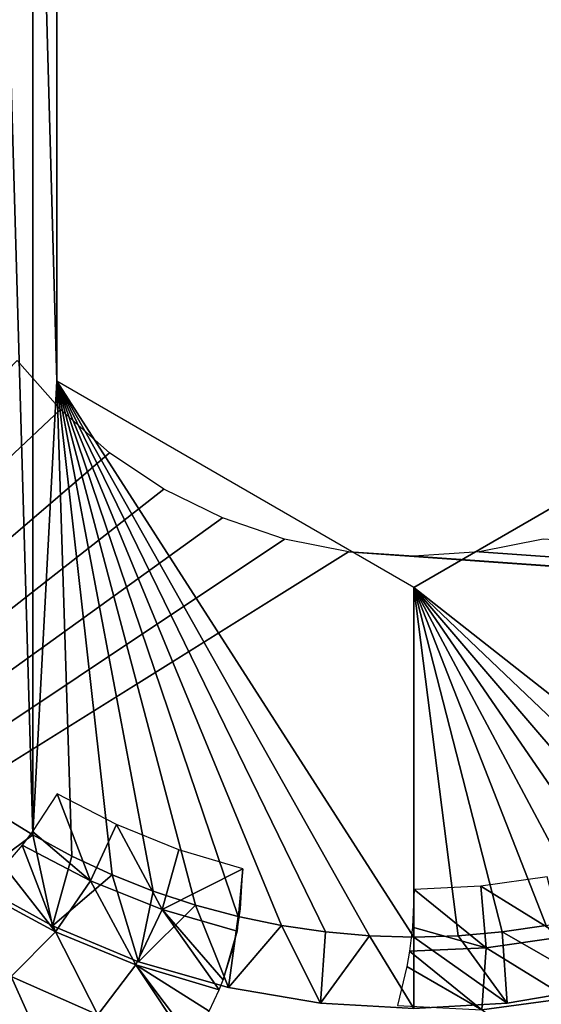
# Model space of a CAD drawing. Header units: millimetres. Extents: x -188 to 188, y -72 to 72.
# Tile 31 of 102: x -57.66 to -55.46, y -66.48 to -62.35. Entities that reach past the tile are written whole.
import ezdxf

# ---------------------------------------------------------------- set-up
doc = ezdxf.new("R2010")
doc.units = ezdxf.units.MM
doc.header["$LTSCALE"] = 65.185185
for name, color, linetype in [('1', 7, 'CONTINUOUS'), ('104', 7, 'CONTINUOUS'), ('106', 7, 'CONTINUOUS'), ('108', 7, 'CONTINUOUS'), ('111', 7, 'CONTINUOUS'), ('112', 7, 'CONTINUOUS'), ('113', 7, 'CONTINUOUS'), ('136', 7, 'CONTINUOUS'), ('139', 7, 'CONTINUOUS'), ('2', 7, 'CONTINUOUS'), ('8', 7, 'CONTINUOUS'), ('84', 7, 'CONTINUOUS')]:
    doc.layers.add(name, color=color, linetype=linetype)

msp = doc.modelspace()

# ---------------------------------------------------------------- linework, layer by layer
at = {"layer": '1', "color": 7, "linetype": 'Continuous'}
for points in [[(187.5, -72.5), (-187.5, -72.5), (187.5, 72.5), (187.5, -72.5)], [(187.5, 72.5), (-187.5, -72.5), (-187.5, 72.5), (187.5, 72.5)]]:
    msp.add_3dface(points, dxfattribs=at)
at = {"layer": '104', "linetype": 'Continuous'}
for points in [[(-57.359, -65.9631, 12.0144), (-57.4987, -65.5988, 12), (-57.602, -65.7571, 12.0076), (-57.359, -65.9631, 12.0144)], [(-57.2484, -65.7279, 12), (-57.4987, -65.5988, 12), (-57.359, -65.9631, 12.0144), (-57.2484, -65.7279, 12)], [(-57.0572, -66.0837, 12.0144), (-57.2484, -65.7279, 12), (-57.359, -65.9631, 12.0144), (-57.0572, -66.0837, 12.0144)], [(-56.9873, -65.8329, 12), (-57.2484, -65.7279, 12), (-57.0572, -66.0837, 12.0144), (-56.9873, -65.8329, 12)], [(-57.6457, -65.8143, 12.0144), (-57.359, -65.9631, 12.0144), (-57.602, -65.7571, 12.0076), (-57.6457, -65.8143, 12.0144)], [(-57.6457, -65.8143, 12.0144), (-57.721, -65.9022, 12.0299), (-57.5052, -66.1784, 12.0575), (-57.6457, -65.8143, 12.0144)], [(-57.359, -65.9631, 12.0144), (-57.6457, -65.8143, 12.0144), (-57.5052, -66.1784, 12.0575), (-57.359, -65.9631, 12.0144)], [(-56.7181, -65.9128, 12), (-56.9873, -65.8329, 12), (-57.0572, -66.0837, 12.0144), (-56.7181, -65.9128, 12)], [(-57.5052, -66.1784, 12.0575), (-57.721, -65.9022, 12.0299), (-57.8252, -66.0064, 12.0575), (-57.5052, -66.1784, 12.0575)], [(-56.7426, -66.175, 12.0145), (-56.7181, -65.9128, 12), (-57.0572, -66.0837, 12.0144), (-56.7426, -66.175, 12.0145)], [(-56.728, -66.0807, 12.0058), (-56.7181, -65.9128, 12), (-56.7426, -66.175, 12.0145), (-56.728, -66.0807, 12.0058)], [(-57.1683, -66.3171, 12.0575), (-57.359, -65.9631, 12.0144), (-57.5052, -66.1784, 12.0575), (-57.1683, -66.3171, 12.0575)], [(-57.0572, -66.0837, 12.0144), (-57.359, -65.9631, 12.0144), (-57.1683, -66.3171, 12.0575), (-57.0572, -66.0837, 12.0144)], [(-57.5052, -66.1784, 12.0575), (-57.8252, -66.0064, 12.0575), (-57.6919, -66.3661, 12.1287), (-57.5052, -66.1784, 12.0575)], [(-56.8174, -66.4212, 12.0576), (-57.0572, -66.0837, 12.0144), (-57.1683, -66.3171, 12.0575), (-56.8174, -66.4212, 12.0576)], [(-56.7426, -66.175, 12.0145), (-57.0572, -66.0837, 12.0144), (-56.8008, -66.38, 12.0482), (-56.7426, -66.175, 12.0145)], [(-56.8008, -66.38, 12.0482), (-57.0572, -66.0837, 12.0144), (-56.8174, -66.4212, 12.0576), (-56.8008, -66.38, 12.0482)], [(-57.3274, -66.5258, 12.1287), (-57.5052, -66.1784, 12.0575), (-57.6919, -66.3661, 12.1287), (-57.3274, -66.5258, 12.1287)], [(-57.1683, -66.3171, 12.0575), (-57.5052, -66.1784, 12.0575), (-57.3274, -66.5258, 12.1287), (-57.1683, -66.3171, 12.0575)], [(-56.7562, -66.2368, 12.0224), (-56.7426, -66.175, 12.0145), (-56.8008, -66.38, 12.0482), (-56.7562, -66.2368, 12.0224)], [(-56.9475, -66.6468, 12.1288), (-57.1683, -66.3171, 12.0575), (-57.3274, -66.5258, 12.1287), (-56.9475, -66.6468, 12.1288)], [(-56.8174, -66.4212, 12.0576), (-57.1683, -66.3171, 12.0575), (-56.8604, -66.5107, 12.0817), (-56.8174, -66.4212, 12.0576)], [(-56.8604, -66.5107, 12.0817), (-57.1683, -66.3171, 12.0575), (-56.9336, -66.6279, 12.1214), (-56.8604, -66.5107, 12.0817)], [(-56.9336, -66.6279, 12.1214), (-57.1683, -66.3171, 12.0575), (-56.9475, -66.6468, 12.1288), (-56.9336, -66.6279, 12.1214)], [(-57.5423, -66.7, 12.2272), (-57.6919, -66.3661, 12.1287), (-57.9224, -66.5175, 12.2272), (-57.5423, -66.7, 12.2272)], [(-57.3274, -66.5258, 12.1287), (-57.6919, -66.3661, 12.1287), (-57.5423, -66.7, 12.2272), (-57.3274, -66.5258, 12.1287)]]:
    msp.add_3dface(points, dxfattribs=at)
at = {"layer": '106', "linetype": 'Continuous'}
for points in [[(-57.7584, -60.3265, 16.5), (-57.6, -65.7713, 16.5), (-57.6, -60.2287, 16.5), (-57.7584, -60.3265, 16.5)], [(-57.5, -63.866, 16.5), (-57.5, -62.134, 16.5), (-57.6, -60.2287, 16.5), (-57.5, -63.866, 16.5)], [(-57.6, -65.7713, 16.5), (-57.5, -63.866, 16.5), (-57.6, -60.2287, 16.5), (-57.6, -65.7713, 16.5)], [(-57.7584, -65.6735, 16.5), (-57.6, -65.7713, 16.5), (-57.7584, -60.3265, 16.5), (-57.7584, -65.6735, 16.5)], [(-57.4362, -65.8596, 16.5), (-57.5, -63.866, 16.5), (-57.6, -65.7713, 16.5), (-57.4362, -65.8596, 16.5)], [(-56, -64.7321, 16.5), (-57.5, -63.866, 16.5), (-56, -66.2, 16.5), (-56, -64.7321, 16.5)], [(-56, -66.2, 16.5), (-57.5, -63.866, 16.5), (-56.186, -66.1946, 16.5), (-56, -66.2, 16.5)], [(-56.186, -66.1946, 16.5), (-57.5, -63.866, 16.5), (-56.3716, -66.1783, 16.5), (-56.186, -66.1946, 16.5)], [(-56.3716, -66.1783, 16.5), (-57.5, -63.866, 16.5), (-56.5556, -66.1514, 16.5), (-56.3716, -66.1783, 16.5)], [(-56.5556, -66.1514, 16.5), (-57.5, -63.866, 16.5), (-56.7381, -66.1137, 16.5), (-56.5556, -66.1514, 16.5)], [(-56.7381, -66.1137, 16.5), (-57.5, -63.866, 16.5), (-56.9177, -66.0656, 16.5), (-56.7381, -66.1137, 16.5)], [(-56.9177, -66.0656, 16.5), (-57.5, -63.866, 16.5), (-57.0946, -66.007, 16.5), (-56.9177, -66.0656, 16.5)], [(-57.0946, -66.007, 16.5), (-57.5, -63.866, 16.5), (-57.2674, -65.9383, 16.5), (-57.0946, -66.007, 16.5)], [(-57.2674, -65.9383, 16.5), (-57.5, -63.866, 16.5), (-57.4362, -65.8596, 16.5), (-57.2674, -65.9383, 16.5)], [(-54.5, -63.866, 16.5), (-56, -64.7321, 16.5), (-54.5638, -65.8596, 16.5), (-54.5, -63.866, 16.5)], [(-54.5638, -65.8596, 16.5), (-56, -64.7321, 16.5), (-54.7326, -65.9383, 16.5), (-54.5638, -65.8596, 16.5)], [(-54.7326, -65.9383, 16.5), (-56, -64.7321, 16.5), (-54.9054, -66.007, 16.5), (-54.7326, -65.9383, 16.5)], [(-54.9054, -66.007, 16.5), (-56, -64.7321, 16.5), (-55.0823, -66.0656, 16.5), (-54.9054, -66.007, 16.5)], [(-55.0823, -66.0656, 16.5), (-56, -64.7321, 16.5), (-55.2619, -66.1137, 16.5), (-55.0823, -66.0656, 16.5)], [(-55.2619, -66.1137, 16.5), (-56, -64.7321, 16.5), (-55.4444, -66.1514, 16.5), (-55.2619, -66.1137, 16.5)], [(-55.4444, -66.1514, 16.5), (-56, -64.7321, 16.5), (-55.6284, -66.1783, 16.5), (-55.4444, -66.1514, 16.5)], [(-55.6284, -66.1783, 16.5), (-56, -64.7321, 16.5), (-55.814, -66.1946, 16.5), (-55.6284, -66.1783, 16.5)], [(-55.814, -66.1946, 16.5), (-56, -64.7321, 16.5), (-56, -66.2, 16.5), (-55.814, -66.1946, 16.5)]]:
    msp.add_3dface(points, dxfattribs=at)
at = {"layer": '108', "linetype": 'Continuous'}
for points in [[(-57.5186, -66.1534, 16.2), (-57.8621, -65.9635, 16.2), (-57.5186, -66.1534, 12.5), (-57.5186, -66.1534, 16.2)], [(-57.5186, -66.1534, 12.5), (-57.8621, -65.9635, 16.2), (-57.8621, -65.9635, 12.5), (-57.5186, -66.1534, 12.5)], [(-57.156, -66.3036, 16.2), (-57.5186, -66.1534, 16.2), (-57.156, -66.3036, 12.5), (-57.156, -66.3036, 16.2)], [(-57.156, -66.3036, 12.5), (-57.5186, -66.1534, 16.2), (-57.5186, -66.1534, 12.5), (-57.156, -66.3036, 12.5)], [(-56.7788, -66.4122, 16.2), (-57.156, -66.3036, 16.2), (-56.7788, -66.4122, 12.5), (-56.7788, -66.4122, 16.2)], [(-56.7788, -66.4122, 12.5), (-57.156, -66.3036, 16.2), (-57.156, -66.3036, 12.5), (-56.7788, -66.4122, 12.5)], [(-56.3919, -66.478, 16.2), (-56.7788, -66.4122, 16.2), (-56.3919, -66.478, 12.5), (-56.3919, -66.478, 16.2)], [(-56.3919, -66.478, 12.5), (-56.7788, -66.4122, 16.2), (-56.7788, -66.4122, 12.5), (-56.3919, -66.478, 12.5)], [(-55.2212, -66.4122, 16.2), (-55.6081, -66.478, 16.2), (-55.2212, -66.4122, 12.5), (-55.2212, -66.4122, 16.2)], [(-55.2212, -66.4122, 12.5), (-55.6081, -66.478, 16.2), (-55.6081, -66.478, 12.5), (-55.2212, -66.4122, 12.5)], [(-56, -66.5, 16.2), (-56.3919, -66.478, 16.2), (-56, -66.5, 12.5), (-56, -66.5, 16.2)], [(-56, -66.5, 12.5), (-56.3919, -66.478, 16.2), (-56.3919, -66.478, 12.5), (-56, -66.5, 12.5)], [(-55.6081, -66.478, 16.2), (-56, -66.5, 16.2), (-55.6081, -66.478, 12.5), (-55.6081, -66.478, 16.2)], [(-55.6081, -66.478, 12.5), (-56, -66.5, 16.2), (-56, -66.5, 12.5), (-55.6081, -66.478, 12.5)]]:
    msp.add_3dface(points, dxfattribs=at)
at = {"layer": '111', "linetype": 'Continuous'}
for points in [[(-57.5, -62.134, 16.5), (-57.5, -63.866, 16.5), (-57.5, -63.866, 14.5), (-57.5, -62.134, 16.5)], [(-57.5, -62.134, 14.5), (-57.5, -62.134, 16.5), (-57.5, -63.866, 14.5), (-57.5, -62.134, 14.5)]]:
    msp.add_3dface(points, dxfattribs=at)
at = {"layer": '112', "linetype": 'Continuous'}
for points in [[(-56, -64.7321, 16.5), (-54.5, -63.866, 16.5), (-54.5, -63.866, 14.5), (-56, -64.7321, 16.5)], [(-56, -64.7321, 16.5), (-54.5, -63.866, 14.5), (-56, -64.7321, 14.5), (-56, -64.7321, 16.5)]]:
    msp.add_3dface(points, dxfattribs=at)
at = {"layer": '113', "linetype": 'Continuous'}
for points in [[(-57.6, -65.7713, 16.5), (-57.7584, -65.6735, 16.5), (-57.8621, -65.9635, 16.2), (-57.6, -65.7713, 16.5)], [(-57.6, -65.7713, 16.5), (-57.8621, -65.9635, 16.2), (-57.5186, -66.1534, 16.2), (-57.6, -65.7713, 16.5)], [(-57.4362, -65.8596, 16.5), (-57.6, -65.7713, 16.5), (-57.5186, -66.1534, 16.2), (-57.4362, -65.8596, 16.5)], [(-57.2674, -65.9383, 16.5), (-57.4362, -65.8596, 16.5), (-57.5186, -66.1534, 16.2), (-57.2674, -65.9383, 16.5)], [(-57.2674, -65.9383, 16.5), (-57.5186, -66.1534, 16.2), (-57.156, -66.3036, 16.2), (-57.2674, -65.9383, 16.5)], [(-57.0946, -66.007, 16.5), (-57.2674, -65.9383, 16.5), (-57.156, -66.3036, 16.2), (-57.0946, -66.007, 16.5)], [(-56.9177, -66.0656, 16.5), (-57.0946, -66.007, 16.5), (-57.156, -66.3036, 16.2), (-56.9177, -66.0656, 16.5)], [(-56.9177, -66.0656, 16.5), (-57.156, -66.3036, 16.2), (-56.7788, -66.4122, 16.2), (-56.9177, -66.0656, 16.5)], [(-56.7381, -66.1137, 16.5), (-56.9177, -66.0656, 16.5), (-56.7788, -66.4122, 16.2), (-56.7381, -66.1137, 16.5)], [(-56.5556, -66.1514, 16.5), (-56.7381, -66.1137, 16.5), (-56.7788, -66.4122, 16.2), (-56.5556, -66.1514, 16.5)], [(-56.5556, -66.1514, 16.5), (-56.7788, -66.4122, 16.2), (-56.3919, -66.478, 16.2), (-56.5556, -66.1514, 16.5)], [(-56.3716, -66.1783, 16.5), (-56.5556, -66.1514, 16.5), (-56.3919, -66.478, 16.2), (-56.3716, -66.1783, 16.5)], [(-55.4444, -66.1514, 16.5), (-55.6284, -66.1783, 16.5), (-55.2212, -66.4122, 16.2), (-55.4444, -66.1514, 16.5)], [(-56.186, -66.1946, 16.5), (-56.3716, -66.1783, 16.5), (-56.3919, -66.478, 16.2), (-56.186, -66.1946, 16.5)], [(-56.186, -66.1946, 16.5), (-56.3919, -66.478, 16.2), (-56, -66.5, 16.2), (-56.186, -66.1946, 16.5)], [(-56, -66.2, 16.5), (-56.186, -66.1946, 16.5), (-56, -66.5, 16.2), (-56, -66.2, 16.5)], [(-55.814, -66.1946, 16.5), (-56, -66.2, 16.5), (-55.6081, -66.478, 16.2), (-55.814, -66.1946, 16.5)], [(-55.6284, -66.1783, 16.5), (-55.814, -66.1946, 16.5), (-55.6081, -66.478, 16.2), (-55.6284, -66.1783, 16.5)], [(-55.6284, -66.1783, 16.5), (-55.6081, -66.478, 16.2), (-55.2212, -66.4122, 16.2), (-55.6284, -66.1783, 16.5)], [(-56, -66.2, 16.5), (-56, -66.5, 16.2), (-55.6081, -66.478, 16.2), (-56, -66.2, 16.5)]]:
    msp.add_3dface(points, dxfattribs=at)
at = {"layer": '136', "color": 18, "linetype": 'Continuous', "true_color": 0x640303}
for points in [[(-64.4, -55.5, 30.1484), (-64.4149, -55.7179, 30.1503), (71.2923, -71.9956, 30.2923), (-64.4, -55.5, 30.1484)], [(64.5325, -56.1375, 30.1539), (-64.4, -55.5, 30.1484), (71.2923, -71.9956, 30.2923), (64.5325, -56.1375, 30.1539)], [(-64.4149, -55.7179, 30.1503), (-64.4593, -55.9317, 30.1521), (71.2923, -71.9956, 30.2923), (-64.4149, -55.7179, 30.1503)], [(-64.4593, -55.9317, 30.1521), (-64.5325, -56.1375, 30.1539), (71.2923, -71.9956, 30.2923), (-64.4593, -55.9317, 30.1521)], [(-64.5325, -56.1375, 30.1539), (-64.6329, -56.3313, 30.1556), (71.2923, -71.9956, 30.2923), (-64.5325, -56.1375, 30.1539)], [(-64.6329, -56.3313, 30.1556), (-64.7589, -56.5098, 30.1572), (71.2923, -71.9956, 30.2923), (-64.6329, -56.3313, 30.1556)], [(-64.7589, -56.5098, 30.1572), (-64.908, -56.6694, 30.1586), (71.2923, -71.9956, 30.2923), (-64.7589, -56.5098, 30.1572)], [(-64.908, -56.6694, 30.1586), (-65.0773, -56.8071, 30.1598), (71.2923, -71.9956, 30.2923), (-64.908, -56.6694, 30.1586)], [(-65.0773, -56.8071, 30.1598), (-65.2639, -56.9206, 30.1608), (71.2923, -71.9956, 30.2923), (-65.0773, -56.8071, 30.1598)], [(-65.2639, -56.9206, 30.1608), (-65.4642, -57.0076, 30.1615), (71.2923, -71.9956, 30.2923), (-65.2639, -56.9206, 30.1608)], [(-65.4642, -57.0076, 30.1615), (-65.6745, -57.0665, 30.162), (71.2923, -71.9956, 30.2923), (-65.4642, -57.0076, 30.1615)], [(71.2923, -71.9956, 30.2923), (-66.1092, -57.0963, 30.1623), (-71.2923, -71.9956, 30.2923), (71.2923, -71.9956, 30.2923)], [(-65.8908, -57.0963, 30.1623), (-66.1092, -57.0963, 30.1623), (71.2923, -71.9956, 30.2923), (-65.8908, -57.0963, 30.1623)], [(-65.6745, -57.0665, 30.162), (-65.8908, -57.0963, 30.1623), (71.2923, -71.9956, 30.2923), (-65.6745, -57.0665, 30.162)]]:
    msp.add_3dface(points, dxfattribs=at)
at = {"layer": '139', "color": 18, "linetype": 'Continuous', "true_color": 0x640303}
for points in [[(-64.4593, -55.9317, 28.2694), (64.4, -55.5, 28.2618), (-69.5501, -72.0087, 28.55), (-64.4593, -55.9317, 28.2694)], [(64.4, -55.5, 28.2618), (64.4149, -55.7179, 28.2656), (-69.5501, -72.0087, 28.55), (64.4, -55.5, 28.2618)], [(64.4149, -55.7179, 28.2656), (64.4593, -55.9317, 28.2694), (-69.5501, -72.0087, 28.55), (64.4149, -55.7179, 28.2656)], [(64.4593, -55.9317, 28.2694), (64.5325, -56.1375, 28.273), (-69.5501, -72.0087, 28.55), (64.4593, -55.9317, 28.2694)], [(64.5325, -56.1375, 28.273), (64.633, -56.3314, 28.2763), (-69.5501, -72.0087, 28.55), (64.5325, -56.1375, 28.273)], [(64.633, -56.3314, 28.2763), (64.7589, -56.5098, 28.2795), (-69.5501, -72.0087, 28.55), (64.633, -56.3314, 28.2763)], [(64.7589, -56.5098, 28.2795), (64.908, -56.6694, 28.2822), (-69.5501, -72.0087, 28.55), (64.7589, -56.5098, 28.2795)], [(64.908, -56.6694, 28.2822), (65.0773, -56.8072, 28.2846), (-69.5501, -72.0087, 28.55), (64.908, -56.6694, 28.2822)], [(65.0773, -56.8072, 28.2846), (65.2639, -56.9206, 28.2866), (-69.5501, -72.0087, 28.55), (65.0773, -56.8072, 28.2846)], [(65.2639, -56.9206, 28.2866), (65.4642, -57.0076, 28.2881), (-69.5501, -72.0087, 28.55), (65.2639, -56.9206, 28.2866)], [(65.4642, -57.0076, 28.2881), (65.6745, -57.0665, 28.2892), (-69.5501, -72.0087, 28.55), (65.4642, -57.0076, 28.2881)], [(65.6745, -57.0665, 28.2892), (65.8909, -57.0963, 28.2897), (-69.5501, -72.0087, 28.55), (65.6745, -57.0665, 28.2892)], [(65.8909, -57.0963, 28.2897), (66.1091, -57.0963, 28.2897), (-69.5501, -72.0087, 28.55), (65.8909, -57.0963, 28.2897)], [(66.1091, -57.0963, 28.2897), (69.5501, -72.0087, 28.55), (-69.5501, -72.0087, 28.55), (66.1091, -57.0963, 28.2897)]]:
    msp.add_3dface(points, dxfattribs=at)
at = {"layer": '2', "color": 7, "linetype": 'Continuous'}
for points in [[(-187.5, -72.5, 8), (187.5, -72.5, 8), (-182.5176, 6.0681, 8), (-187.5, -72.5, 8)], [(-182.5176, 6.0681, 8), (187.5, -72.5, 8), (-182.261, 6.0171, 8), (-182.5176, 6.0681, 8)], [(-182.261, 6.0171, 8), (187.5, -72.5, 8), (-182, 6, 8), (-182.261, 6.0171, 8)], [(-182, 6, 8), (187.5, -72.5, 8), (182, 6, 8), (-182, 6, 8)]]:
    msp.add_3dface(points, dxfattribs=at)
at = {"layer": '8', "color": 253, "linetype": 'Continuous', "true_color": 0xaab4c3}
for points in [[(-57.666, -63.7784, 11), (-61.75, -68, 11), (-57.4849, -63.9849, 11), (-57.666, -63.7784, 11)], [(-57.4849, -63.9849, 11), (-61.75, -68, 11), (-57.2784, -64.166, 11), (-57.4849, -63.9849, 11)], [(-57.2784, -64.166, 11), (-61.75, -68, 11), (-57.05, -64.3187, 11), (-57.2784, -64.166, 11)], [(-57.05, -64.3187, 11), (-61.75, -68, 11), (-56.8037, -64.4401, 11), (-57.05, -64.3187, 11)], [(-56.8037, -64.4401, 11), (-61.75, -68, 11), (-56.5435, -64.5284, 11), (-56.8037, -64.4401, 11)], [(-56.5435, -64.5284, 11), (-61.75, -68, 11), (-56.2741, -64.582, 11), (-56.5435, -64.5284, 11)], [(-55.7259, -64.582, 11), (-8, -68, 11), (-55.4565, -64.5284, 11), (-55.7259, -64.582, 11)], [(-61.75, -68, 11), (-8, -68, 11), (-56.2741, -64.582, 11), (-61.75, -68, 11)], [(-56.2741, -64.582, 11), (-8, -68, 11), (-56, -64.6, 11), (-56.2741, -64.582, 11)], [(-56, -64.6, 11), (-8, -68, 11), (-55.7259, -64.582, 11), (-56, -64.6, 11)]]:
    msp.add_3dface(points, dxfattribs=at)
at = {"layer": '84', "linetype": 'Continuous'}
for points in [[(-55.7183, -65.9867, 12), (-55.3736, -66.1991, 12.0144), (-55.44, -65.9473, 12), (-55.7183, -65.9867, 12)], [(-55.9985, -66, 12), (-55.6952, -66.2456, 12.0144), (-55.7183, -65.9867, 12), (-55.9985, -66, 12)], [(-55.6952, -66.2456, 12.0144), (-55.3736, -66.1991, 12.0144), (-55.7183, -65.9867, 12), (-55.6952, -66.2456, 12.0144)], [(-56.0058, -66.1583, 12.0053), (-55.6952, -66.2456, 12.0144), (-55.9985, -66, 12), (-56.0058, -66.1583, 12.0053)], [(-56.018, -66.2591, 12.0143), (-55.6952, -66.2456, 12.0144), (-56.0058, -66.1583, 12.0053), (-56.018, -66.2591, 12.0143)], [(-55.6952, -66.2456, 12.0144), (-55.3531, -66.4568, 12.0575), (-55.3736, -66.1991, 12.0144), (-55.6952, -66.2456, 12.0144)], [(-56.0291, -66.324, 12.0224), (-55.7142, -66.5052, 12.0575), (-56.018, -66.2591, 12.0143), (-56.0291, -66.324, 12.0224)], [(-56.018, -66.2591, 12.0143), (-55.7142, -66.5052, 12.0575), (-55.6952, -66.2456, 12.0144), (-56.018, -66.2591, 12.0143)], [(-55.7142, -66.5052, 12.0575), (-55.3531, -66.4568, 12.0575), (-55.6952, -66.2456, 12.0144), (-55.7142, -66.5052, 12.0575)], [(-56.0684, -66.4866, 12.051), (-55.7142, -66.5052, 12.0575), (-56.0291, -66.324, 12.0224), (-56.0684, -66.4866, 12.051)], [(-55.7142, -66.5052, 12.0575), (-55.3865, -66.7171, 12.1287), (-55.3531, -66.4568, 12.0575), (-55.7142, -66.5052, 12.0575)]]:
    msp.add_3dface(points, dxfattribs=at)

doc.saveas('drawing.dxf')
